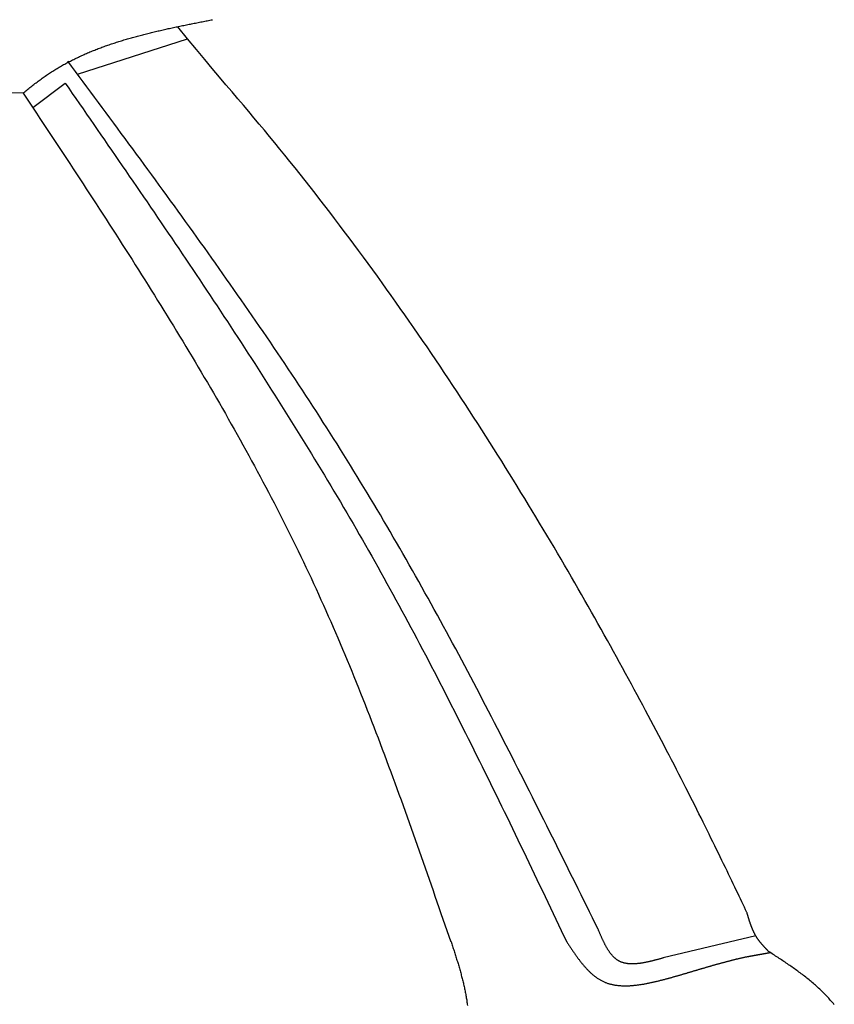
# Model space of a CAD drawing. Extents: x 562 to 7231, y 5667 to 12426.
# Tile 58 of 76: x 5452 to 5862, y 9388 to 9884. Entities that reach past the tile are written whole.
import ezdxf

# ---------------------------------------------------------------- set-up
doc = ezdxf.new("R2010")
doc.units = 0
doc.layers.add('CAR', color=10, linetype='CONTINUOUS')

msp = doc.modelspace()

# ---------------------------------------------------------------- linework, layer by layer
at = {"layer": 'CAR'}
for p, q in [((5480.91, 9856.7), (5536.302, 9874.483)), ((5458.356, 9839.957), (5474.684, 9852.214)), ((5822.443, 9422.864), (5775.839, 9411.795))]:
    msp.add_line(p, q, dxfattribs=at)
for points in [[(5453.43, 9847.06, 0), (5453.93, 9847.47, 0), (5454.44, 9847.88, 0), (5454.94, 9848.29, 0), (5455.44, 9848.7, 0), (5455.95, 9849.11, 0), (5456.45, 9849.52, 0), (5456.96, 9849.93, 0), (5457.46, 9850.33, 0), (5457.97, 9850.74, 0), (5458.48, 9851.14, 0), (5458.99, 9851.54, 0), (5459.5, 9851.94, 0), (5460.01, 9852.33, 0), (5460.52, 9852.73, 0), (5461.04, 9853.12, 0), (5461.55, 9853.51, 0), (5462.07, 9853.89, 0), (5462.59, 9854.27, 0), (5463.11, 9854.65, 0), (5463.64, 9855.02, 0), (5464.16, 9855.39, 0), (5464.69, 9855.76, 0), (5465.22, 9856.13, 0), (5465.75, 9856.49, 0), (5466.28, 9856.84, 0), (5466.82, 9857.2, 0), (5467.35, 9857.55, 0), (5467.89, 9857.89, 0), (5468.43, 9858.24, 0), (5468.97, 9858.58, 0), (5469.52, 9858.91, 0), (5470.06, 9859.25, 0), (5470.61, 9859.58, 0), (5471.16, 9859.91, 0), (5471.71, 9860.23, 0), (5472.26, 9860.55, 0), (5472.82, 9860.87, 0), (5473.37, 9861.18, 0), (5473.93, 9861.49, 0), (5474.49, 9861.8, 0), (5475.05, 9862.11, 0), (5475.61, 9862.41, 0), (5476.18, 9862.71, 0), (5476.74, 9863.01, 0), (5477.31, 9863.3, 0), (5477.88, 9863.59, 0), (5478.45, 9863.88, 0), (5479.02, 9864.17, 0), (5479.59, 9864.45, 0), (5480.17, 9864.73, 0), (5480.74, 9865.01, 0), (5481.32, 9865.28, 0), (5481.9, 9865.55, 0), (5482.48, 9865.82, 0), (5483.06, 9866.09, 0), (5483.65, 9866.35, 0), (5484.23, 9866.61, 0), (5484.82, 9866.87, 0), (5485.41, 9867.12, 0), (5486, 9867.38, 0), (5486.59, 9867.63, 0), (5487.18, 9867.88, 0), (5487.77, 9868.12, 0), (5488.37, 9868.37, 0), (5488.97, 9868.61, 0), (5489.56, 9868.84, 0), (5490.16, 9869.08, 0), (5490.76, 9869.31, 0), (5491.36, 9869.55, 0), (5491.96, 9869.78, 0), (5492.57, 9870, 0), (5493.17, 9870.23, 0), (5493.78, 9870.45, 0), (5494.39, 9870.67, 0), (5495, 9870.89, 0), (5495.6, 9871.1, 0), (5496.22, 9871.32, 0), (5496.83, 9871.53, 0), (5497.44, 9871.74, 0), (5498.05, 9871.95, 0), (5498.67, 9872.15, 0), (5499.29, 9872.36, 0), (5499.9, 9872.56, 0), (5500.52, 9872.76, 0), (5501.14, 9872.96, 0), (5501.76, 9873.15, 0), (5502.38, 9873.35, 0), (5503.01, 9873.54, 0), (5503.63, 9873.73, 0), (5504.25, 9873.92, 0), (5504.88, 9874.11, 0), (5505.51, 9874.29, 0), (5506.13, 9874.48, 0), (5506.76, 9874.66, 0), (5507.39, 9874.84, 0), (5508.02, 9875.02, 0), (5508.65, 9875.2, 0), (5509.28, 9875.37, 0), (5509.91, 9875.55, 0), (5510.55, 9875.72, 0), (5511.18, 9875.89, 0), (5511.82, 9876.06, 0), (5512.45, 9876.23, 0), (5513.09, 9876.39, 0), (5513.73, 9876.56, 0), (5514.36, 9876.72, 0), (5515, 9876.89, 0), (5515.64, 9877.05, 0), (5516.28, 9877.21, 0), (5516.92, 9877.37, 0), (5517.57, 9877.53, 0), (5518.21, 9877.68, 0), (5518.85, 9877.84, 0), (5519.49, 9877.99, 0), (5520.14, 9878.14, 0), (5520.78, 9878.3, 0), (5521.43, 9878.45, 0), (5522.07, 9878.6, 0), (5522.72, 9878.74, 0), (5523.37, 9878.89, 0), (5524.01, 9879.04, 0), (5524.66, 9879.18, 0), (5525.31, 9879.33, 0), (5525.96, 9879.47, 0), (5526.61, 9879.62, 0), (5527.26, 9879.76, 0), (5527.91, 9879.9, 0), (5528.56, 9880.04, 0), (5529.21, 9880.18, 0), (5529.86, 9880.32, 0), (5530.52, 9880.46, 0), (5531.17, 9880.59, 0), (5531.82, 9880.73, 0), (5532.48, 9880.87, 0), (5533.13, 9881, 0), (5533.78, 9881.14, 0), (5534.44, 9881.27, 0), (5535.09, 9881.4, 0), (5535.75, 9881.54, 0), (5536.4, 9881.67, 0), (5537.06, 9881.8, 0), (5537.71, 9881.93, 0), (5538.37, 9882.07, 0), (5539.03, 9882.2, 0), (5539.68, 9882.33, 0), (5540.34, 9882.46, 0), (5540.99, 9882.59, 0), (5541.65, 9882.72, 0), (5542.31, 9882.85, 0), (5542.97, 9882.97, 0), (5543.62, 9883.1, 0), (5544.28, 9883.23, 0), (5544.94, 9883.36, 0), (5545.6, 9883.49, 0), (5546.25, 9883.62, 0), (5546.91, 9883.74, 0), (5547.57, 9883.87, 0), (5548.23, 9884, 0), (5548.88, 9884.13, 0)], [(5817.9, 9434.74, 0), (5817.29, 9436.03, 0), (5816.67, 9437.35, 0), (5816.02, 9438.71, 0), (5815.36, 9440.09, 0), (5814.69, 9441.51, 0), (5814, 9442.96, 0), (5813.29, 9444.44, 0), (5812.57, 9445.95, 0), (5811.83, 9447.5, 0), (5811.07, 9449.07, 0), (5810.3, 9450.67, 0), (5809.52, 9452.31, 0), (5808.71, 9453.97, 0), (5807.9, 9455.66, 0), (5807.06, 9457.39, 0), (5806.21, 9459.14, 0), (5805.35, 9460.92, 0), (5804.47, 9462.72, 0), (5803.57, 9464.56, 0), (5802.66, 9466.42, 0), (5801.73, 9468.31, 0), (5800.79, 9470.23, 0), (5799.83, 9472.18, 0), (5798.86, 9474.15, 0), (5797.87, 9476.15, 0), (5796.87, 9478.17, 0), (5795.85, 9480.22, 0), (5794.81, 9482.3, 0), (5793.76, 9484.4, 0), (5792.7, 9486.52, 0), (5791.62, 9488.67, 0), (5790.52, 9490.85, 0), (5789.41, 9493.05, 0), (5788.29, 9495.27, 0), (5787.15, 9497.52, 0), (5785.99, 9499.79, 0), (5784.82, 9502.08, 0), (5783.64, 9504.4, 0), (5782.44, 9506.73, 0), (5781.22, 9509.1, 0), (5779.99, 9511.48, 0), (5778.75, 9513.88, 0), (5777.49, 9516.31, 0), (5776.21, 9518.75, 0), (5774.92, 9521.22, 0), (5773.62, 9523.71, 0), (5772.3, 9526.22, 0), (5770.97, 9528.74, 0), (5769.62, 9531.29, 0), (5768.26, 9533.86, 0), (5766.89, 9536.45, 0), (5765.49, 9539.05, 0), (5764.09, 9541.67, 0), (5762.67, 9544.32, 0), (5761.24, 9546.98, 0), (5759.79, 9549.65, 0), (5758.33, 9552.35, 0), (5756.85, 9555.06, 0), (5755.36, 9557.79, 0), (5753.85, 9560.54, 0), (5752.33, 9563.3, 0), (5750.8, 9566.08, 0), (5749.25, 9568.87, 0), (5747.69, 9571.68, 0), (5746.11, 9574.51, 0), (5744.52, 9577.35, 0), (5742.92, 9580.2, 0), (5741.3, 9583.07, 0), (5739.67, 9585.95, 0), (5738.03, 9588.85, 0), (5736.37, 9591.76, 0), (5734.69, 9594.69, 0), (5733.01, 9597.62, 0), (5731.31, 9600.57, 0), (5729.59, 9603.54, 0), (5727.87, 9606.51, 0), (5726.12, 9609.5, 0), (5724.37, 9612.5, 0), (5722.6, 9615.51, 0), (5720.82, 9618.53, 0), (5719.02, 9621.56, 0), (5717.21, 9624.6, 0), (5715.39, 9627.65, 0), (5713.56, 9630.71, 0), (5711.71, 9633.79, 0), (5709.85, 9636.87, 0), (5707.97, 9639.96, 0), (5706.08, 9643.06, 0), (5704.18, 9646.16, 0), (5702.26, 9649.28, 0), (5700.33, 9652.4, 0), (5698.39, 9655.54, 0), (5696.44, 9658.68, 0), (5694.47, 9661.82, 0), (5692.49, 9664.98, 0), (5690.5, 9668.14, 0), (5688.49, 9671.3, 0), (5686.47, 9674.47, 0), (5684.44, 9677.65, 0), (5682.39, 9680.84, 0), (5680.33, 9684.03, 0), (5678.26, 9687.22, 0), (5676.18, 9690.42, 0), (5674.08, 9693.62, 0), (5671.97, 9696.83, 0), (5669.85, 9700.04, 0), (5667.72, 9703.26, 0), (5665.57, 9706.47, 0), (5663.41, 9709.7, 0), (5661.24, 9712.92, 0), (5659.05, 9716.15, 0), (5656.86, 9719.37, 0), (5654.65, 9722.6, 0), (5652.42, 9725.84, 0), (5650.19, 9729.07, 0), (5647.94, 9732.3, 0), (5645.68, 9735.54, 0), (5643.41, 9738.78, 0), (5641.13, 9742.01, 0), (5638.83, 9745.25, 0), (5636.53, 9748.48, 0), (5634.21, 9751.72, 0), (5631.88, 9754.95, 0), (5629.53, 9758.19, 0), (5627.18, 9761.42, 0), (5624.81, 9764.65, 0), (5622.43, 9767.88, 0), (5620.04, 9771.1, 0), (5617.63, 9774.33, 0), (5615.22, 9777.55, 0), (5612.79, 9780.76, 0), (5610.35, 9783.98, 0), (5607.9, 9787.19, 0), (5605.44, 9790.39, 0), (5602.96, 9793.6, 0), (5600.48, 9796.79, 0), (5597.98, 9799.99, 0), (5595.47, 9803.18, 0), (5592.95, 9806.36, 0), (5590.42, 9809.54, 0), (5587.87, 9812.71, 0), (5585.32, 9815.87, 0), (5582.75, 9819.03, 0), (5580.17, 9822.18, 0), (5577.59, 9825.33, 0), (5574.99, 9828.47, 0), (5572.37, 9831.6, 0), (5569.75, 9834.72, 0), (5567.11, 9837.85, 0), (5564.41, 9841.02, 0), (5561.62, 9844.3, 0), (5558.7, 9847.74, 0), (5555.6, 9851.38, 0), (5552.31, 9855.28, 0), (5548.76, 9859.5, 0), (5544.93, 9864.07, 0), (5540.79, 9869.06, 0), (5536.28, 9874.51, 0), (5531.37, 9880.49, 0)], [(5743.01, 9426.23, 0), (5741.58, 9429.13, 0), (5740.14, 9432.03, 0), (5738.71, 9434.93, 0), (5737.28, 9437.83, 0), (5735.84, 9440.73, 0), (5734.41, 9443.63, 0), (5732.98, 9446.53, 0), (5731.54, 9449.42, 0), (5730.11, 9452.32, 0), (5728.67, 9455.22, 0), (5727.23, 9458.12, 0), (5725.8, 9461.01, 0), (5724.36, 9463.91, 0), (5722.92, 9466.8, 0), (5721.48, 9469.7, 0), (5720.03, 9472.59, 0), (5718.59, 9475.48, 0), (5717.15, 9478.38, 0), (5715.7, 9481.27, 0), (5714.25, 9484.16, 0), (5712.81, 9487.05, 0), (5711.35, 9489.94, 0), (5709.9, 9492.82, 0), (5708.45, 9495.71, 0), (5706.99, 9498.6, 0), (5705.53, 9501.48, 0), (5704.07, 9504.36, 0), (5702.61, 9507.24, 0), (5701.15, 9510.12, 0), (5699.68, 9513, 0), (5698.21, 9515.88, 0), (5696.74, 9518.76, 0), (5695.27, 9521.63, 0), (5693.79, 9524.5, 0), (5692.31, 9527.37, 0), (5690.83, 9530.24, 0), (5689.35, 9533.11, 0), (5687.86, 9535.98, 0), (5686.37, 9538.84, 0), (5684.88, 9541.7, 0), (5683.38, 9544.56, 0), (5681.88, 9547.42, 0), (5680.38, 9550.28, 0), (5678.87, 9553.13, 0), (5677.36, 9555.99, 0), (5675.85, 9558.84, 0), (5674.33, 9561.68, 0), (5672.81, 9564.53, 0), (5671.29, 9567.37, 0), (5669.76, 9570.22, 0), (5668.23, 9573.05, 0), (5666.69, 9575.89, 0), (5665.15, 9578.72, 0), (5663.61, 9581.56, 0), (5662.06, 9584.38, 0), (5660.51, 9587.21, 0), (5658.95, 9590.03, 0), (5657.39, 9592.86, 0), (5655.82, 9595.67, 0), (5654.25, 9598.49, 0), (5652.68, 9601.3, 0), (5651.1, 9604.11, 0), (5649.51, 9606.92, 0), (5647.93, 9609.72, 0), (5646.33, 9612.52, 0), (5644.73, 9615.32, 0), (5643.13, 9618.11, 0), (5641.52, 9620.9, 0), (5639.9, 9623.69, 0), (5638.28, 9626.48, 0), (5636.65, 9629.26, 0), (5635.02, 9632.04, 0), (5633.39, 9634.81, 0), (5631.74, 9637.58, 0), (5630.09, 9640.35, 0), (5628.44, 9643.11, 0), (5626.78, 9645.87, 0), (5625.11, 9648.63, 0), (5623.44, 9651.38, 0), (5621.76, 9654.13, 0), (5620.08, 9656.88, 0), (5618.39, 9659.62, 0), (5616.69, 9662.36, 0), (5614.99, 9665.09, 0), (5613.28, 9667.82, 0), (5611.56, 9670.55, 0), (5609.84, 9673.27, 0), (5608.12, 9675.99, 0), (5606.39, 9678.71, 0), (5604.65, 9681.42, 0), (5602.91, 9684.13, 0), (5601.16, 9686.84, 0), (5599.41, 9689.54, 0), (5597.65, 9692.24, 0), (5595.88, 9694.94, 0), (5594.12, 9697.64, 0), (5592.34, 9700.33, 0), (5590.57, 9703.01, 0), (5588.78, 9705.7, 0), (5586.99, 9708.38, 0), (5585.2, 9711.06, 0), (5583.41, 9713.74, 0), (5581.6, 9716.41, 0), (5579.8, 9719.08, 0), (5577.99, 9721.75, 0), (5576.18, 9724.42, 0), (5574.36, 9727.08, 0), (5572.53, 9729.75, 0), (5570.71, 9732.4, 0), (5568.88, 9735.06, 0), (5567.04, 9737.71, 0), (5565.21, 9740.37, 0), (5563.36, 9743.02, 0), (5561.52, 9745.66, 0), (5559.67, 9748.31, 0), (5557.82, 9750.95, 0), (5555.96, 9753.59, 0), (5554.1, 9756.23, 0), (5552.24, 9758.87, 0), (5550.38, 9761.5, 0), (5548.51, 9764.14, 0), (5546.64, 9766.77, 0), (5544.76, 9769.4, 0), (5542.89, 9772.03, 0), (5541.01, 9774.65, 0), (5539.12, 9777.28, 0), (5537.24, 9779.9, 0), (5535.35, 9782.52, 0), (5533.46, 9785.14, 0), (5531.57, 9787.76, 0), (5529.68, 9790.38, 0), (5527.78, 9792.99, 0), (5525.88, 9795.61, 0), (5523.98, 9798.22, 0), (5522.08, 9800.83, 0), (5520.17, 9803.44, 0), (5518.27, 9806.05, 0), (5516.36, 9808.66, 0), (5514.45, 9811.27, 0), (5512.54, 9813.88, 0), (5510.62, 9816.48, 0), (5508.71, 9819.09, 0), (5506.79, 9821.69, 0), (5504.88, 9824.3, 0), (5502.96, 9826.9, 0), (5501.04, 9829.5, 0), (5499.12, 9832.1, 0), (5497.2, 9834.7, 0), (5495.28, 9837.3, 0), (5493.35, 9839.9, 0), (5491.43, 9842.5, 0), (5489.5, 9845.1, 0), (5487.58, 9847.7, 0), (5485.66, 9850.3, 0), (5483.73, 9852.9, 0), (5481.8, 9855.49, 0), (5479.88, 9858.09, 0), (5477.95, 9860.69, 0), (5476.03, 9863.29, 0)], [(5474.68, 9852.21, 0), (5476.48, 9849.62, 0), (5478.28, 9847.02, 0), (5480.08, 9844.42, 0), (5481.87, 9841.82, 0), (5483.67, 9839.22, 0), (5485.46, 9836.62, 0), (5487.26, 9834.02, 0), (5489.06, 9831.42, 0), (5490.85, 9828.82, 0), (5492.65, 9826.22, 0), (5494.44, 9823.62, 0), (5496.23, 9821.02, 0), (5498.02, 9818.42, 0), (5499.82, 9815.82, 0), (5501.61, 9813.22, 0), (5503.4, 9810.62, 0), (5505.19, 9808.01, 0), (5506.97, 9805.41, 0), (5508.76, 9802.81, 0), (5510.55, 9800.2, 0), (5512.33, 9797.6, 0), (5514.11, 9794.99, 0), (5515.89, 9792.38, 0), (5517.67, 9789.77, 0), (5519.45, 9787.16, 0), (5521.23, 9784.55, 0), (5523.01, 9781.94, 0), (5524.78, 9779.33, 0), (5526.55, 9776.72, 0), (5528.32, 9774.11, 0), (5530.09, 9771.49, 0), (5531.86, 9768.88, 0), (5533.62, 9766.26, 0), (5535.39, 9763.64, 0), (5537.15, 9761.02, 0), (5538.91, 9758.4, 0), (5540.66, 9755.78, 0), (5542.42, 9753.16, 0), (5544.17, 9750.53, 0), (5545.92, 9747.91, 0), (5547.66, 9745.28, 0), (5549.41, 9742.65, 0), (5551.15, 9740.02, 0), (5552.89, 9737.39, 0), (5554.63, 9734.76, 0), (5556.36, 9732.12, 0), (5558.09, 9729.49, 0), (5559.82, 9726.85, 0), (5561.55, 9724.21, 0), (5563.27, 9721.57, 0), (5564.99, 9718.92, 0), (5566.7, 9716.28, 0), (5568.42, 9713.63, 0), (5570.13, 9710.98, 0), (5571.83, 9708.33, 0), (5573.54, 9705.68, 0), (5575.24, 9703.03, 0), (5576.93, 9700.37, 0), (5578.62, 9697.71, 0), (5580.31, 9695.05, 0), (5582, 9692.39, 0), (5583.68, 9689.73, 0), (5585.36, 9687.06, 0), (5587.03, 9684.39, 0), (5588.7, 9681.72, 0), (5590.37, 9679.04, 0), (5592.03, 9676.37, 0), (5593.69, 9673.69, 0), (5595.34, 9671.01, 0), (5596.99, 9668.33, 0), (5598.64, 9665.64, 0), (5600.28, 9662.95, 0), (5601.92, 9660.26, 0), (5603.55, 9657.57, 0), (5605.18, 9654.87, 0), (5606.8, 9652.18, 0), (5608.42, 9649.48, 0), (5610.03, 9646.77, 0), (5611.64, 9644.07, 0), (5613.24, 9641.36, 0), (5614.84, 9638.64, 0), (5616.44, 9635.93, 0), (5618.03, 9633.21, 0), (5619.61, 9630.49, 0), (5621.19, 9627.77, 0), (5622.76, 9625.04, 0), (5624.33, 9622.31, 0), (5625.9, 9619.58, 0), (5627.46, 9616.84, 0), (5629.01, 9614.1, 0), (5630.55, 9611.36, 0), (5632.1, 9608.62, 0), (5633.63, 9605.87, 0), (5635.16, 9603.12, 0), (5636.69, 9600.36, 0), (5638.21, 9597.61, 0), (5639.73, 9594.85, 0), (5641.24, 9592.08, 0), (5642.74, 9589.32, 0), (5644.24, 9586.55, 0), (5645.74, 9583.78, 0), (5647.23, 9581.01, 0), (5648.72, 9578.23, 0), (5650.2, 9575.45, 0), (5651.68, 9572.67, 0), (5653.15, 9569.88, 0), (5654.62, 9567.1, 0), (5656.09, 9564.31, 0), (5657.55, 9561.52, 0), (5659.01, 9558.72, 0), (5660.46, 9555.93, 0), (5661.91, 9553.13, 0), (5663.36, 9550.33, 0), (5664.8, 9547.53, 0), (5666.24, 9544.72, 0), (5667.67, 9541.92, 0), (5669.1, 9539.11, 0), (5670.53, 9536.3, 0), (5671.96, 9533.49, 0), (5673.38, 9530.67, 0), (5674.8, 9527.86, 0), (5676.21, 9525.04, 0), (5677.63, 9522.22, 0), (5679.03, 9519.4, 0), (5680.44, 9516.58, 0), (5681.85, 9513.75, 0), (5683.25, 9510.93, 0), (5684.65, 9508.1, 0), (5686.04, 9505.27, 0), (5687.44, 9502.44, 0), (5688.83, 9499.61, 0), (5690.22, 9496.78, 0), (5691.61, 9493.94, 0), (5692.99, 9491.11, 0), (5694.37, 9488.27, 0), (5695.76, 9485.44, 0), (5697.14, 9482.6, 0), (5698.51, 9479.76, 0), (5699.89, 9476.92, 0), (5701.26, 9474.08, 0), (5702.64, 9471.24, 0), (5704.01, 9468.39, 0), (5705.38, 9465.55, 0), (5706.75, 9462.71, 0), (5708.12, 9459.86, 0), (5709.48, 9457.01, 0), (5710.85, 9454.17, 0), (5712.21, 9451.32, 0), (5713.58, 9448.47, 0), (5714.94, 9445.63, 0), (5716.3, 9442.78, 0), (5717.66, 9439.93, 0), (5719.02, 9437.08, 0), (5720.38, 9434.23, 0), (5721.74, 9431.38, 0), (5723.1, 9428.53, 0), (5724.46, 9425.68, 0), (5725.82, 9422.83, 0), (5727.18, 9419.98, 0)], [(5453.62, 9847.2, 0), (5446.95, 9847.31, 0)], [(5453.61, 9847.13, 0), (5455.29, 9844.6, 0), (5456.96, 9842.07, 0), (5458.64, 9839.53, 0), (5460.31, 9837, 0), (5461.98, 9834.47, 0), (5463.66, 9831.94, 0), (5465.33, 9829.41, 0), (5467, 9826.87, 0), (5468.67, 9824.34, 0), (5470.34, 9821.81, 0), (5472.01, 9819.27, 0), (5473.68, 9816.74, 0), (5475.35, 9814.2, 0), (5477.02, 9811.67, 0), (5478.68, 9809.13, 0), (5480.35, 9806.59, 0), (5482.01, 9804.06, 0), (5483.67, 9801.52, 0), (5485.33, 9798.98, 0), (5486.99, 9796.44, 0), (5488.64, 9793.9, 0), (5490.3, 9791.36, 0), (5491.95, 9788.81, 0), (5493.6, 9786.27, 0), (5495.25, 9783.73, 0), (5496.89, 9781.18, 0), (5498.53, 9778.63, 0), (5500.17, 9776.09, 0), (5501.81, 9773.54, 0), (5503.45, 9770.99, 0), (5505.08, 9768.43, 0), (5506.71, 9765.88, 0), (5508.34, 9763.33, 0), (5509.96, 9760.77, 0), (5511.58, 9758.21, 0), (5513.2, 9755.65, 0), (5514.81, 9753.09, 0), (5516.42, 9750.53, 0), (5518.03, 9747.97, 0), (5519.63, 9745.4, 0), (5521.23, 9742.83, 0), (5522.83, 9740.26, 0), (5524.42, 9737.69, 0), (5526.01, 9735.12, 0), (5527.6, 9732.54, 0), (5529.18, 9729.97, 0), (5530.75, 9727.39, 0), (5532.33, 9724.81, 0), (5533.89, 9722.22, 0), (5535.46, 9719.64, 0), (5537.02, 9717.05, 0), (5538.57, 9714.46, 0), (5540.12, 9711.87, 0), (5541.67, 9709.27, 0), (5543.21, 9706.68, 0), (5544.74, 9704.08, 0), (5546.27, 9701.48, 0), (5547.79, 9698.87, 0), (5549.31, 9696.27, 0), (5550.83, 9693.66, 0), (5552.34, 9691.05, 0), (5553.84, 9688.43, 0), (5555.34, 9685.81, 0), (5556.83, 9683.19, 0), (5558.31, 9680.57, 0), (5559.79, 9677.95, 0), (5561.27, 9675.32, 0), (5562.73, 9672.69, 0), (5564.2, 9670.05, 0), (5565.65, 9667.41, 0), (5567.1, 9664.77, 0), (5568.54, 9662.13, 0), (5569.98, 9659.48, 0), (5571.41, 9656.83, 0), (5572.83, 9654.18, 0), (5574.25, 9651.52, 0), (5575.65, 9648.86, 0), (5577.06, 9646.2, 0), (5578.45, 9643.53, 0), (5579.84, 9640.86, 0), (5581.22, 9638.19, 0), (5582.59, 9635.51, 0), (5583.96, 9632.83, 0), (5585.31, 9630.14, 0), (5586.66, 9627.46, 0), (5588.01, 9624.76, 0), (5589.34, 9622.07, 0), (5590.67, 9619.37, 0), (5591.99, 9616.67, 0), (5593.3, 9613.96, 0), (5594.6, 9611.25, 0), (5595.89, 9608.53, 0), (5597.18, 9605.81, 0), (5598.46, 9603.09, 0), (5599.73, 9600.36, 0), (5600.99, 9597.63, 0), (5602.24, 9594.89, 0), (5603.48, 9592.15, 0), (5604.72, 9589.41, 0), (5605.94, 9586.66, 0), (5607.16, 9583.91, 0), (5608.37, 9581.15, 0), (5609.58, 9578.4, 0), (5610.77, 9575.63, 0), (5611.96, 9572.87, 0), (5613.14, 9570.1, 0), (5614.31, 9567.32, 0), (5615.48, 9564.55, 0), (5616.64, 9561.77, 0), (5617.79, 9558.98, 0), (5618.94, 9556.19, 0), (5620.08, 9553.4, 0), (5621.21, 9550.61, 0), (5622.34, 9547.82, 0), (5623.46, 9545.02, 0), (5624.57, 9542.21, 0), (5625.68, 9539.41, 0), (5626.79, 9536.6, 0), (5627.88, 9533.79, 0), (5628.98, 9530.98, 0), (5630.06, 9528.16, 0), (5631.14, 9525.35, 0), (5632.22, 9522.53, 0), (5633.29, 9519.7, 0), (5634.36, 9516.88, 0), (5635.42, 9514.05, 0), (5636.48, 9511.22, 0), (5637.53, 9508.39, 0), (5638.58, 9505.56, 0), (5639.63, 9502.72, 0), (5640.67, 9499.88, 0), (5641.71, 9497.05, 0), (5642.74, 9494.2, 0), (5643.77, 9491.36, 0), (5644.8, 9488.52, 0), (5645.82, 9485.67, 0), (5646.84, 9482.82, 0), (5647.86, 9479.98, 0), (5648.88, 9477.13, 0), (5649.89, 9474.27, 0), (5650.9, 9471.42, 0), (5651.91, 9468.57, 0), (5652.91, 9465.71, 0), (5653.91, 9462.86, 0), (5654.91, 9460, 0), (5655.91, 9457.14, 0), (5656.91, 9454.28, 0), (5657.9, 9451.42, 0), (5658.9, 9448.56, 0), (5659.89, 9445.7, 0), (5660.88, 9442.84, 0), (5661.87, 9439.98, 0), (5662.86, 9437.12, 0), (5663.85, 9434.25, 0), (5664.84, 9431.39, 0), (5665.82, 9428.53, 0), (5666.81, 9425.66, 0), (5667.8, 9422.8, 0), (5668.78, 9419.93, 0)], [(5828.81, 9415.07, 0), (5828.71, 9415.18, 0), (5828.61, 9415.28, 0), (5828.51, 9415.39, 0), (5828.41, 9415.49, 0), (5828.31, 9415.6, 0), (5828.21, 9415.7, 0), (5828.11, 9415.81, 0), (5828.01, 9415.91, 0), (5827.91, 9416.02, 0), (5827.81, 9416.12, 0), (5827.71, 9416.23, 0), (5827.61, 9416.34, 0), (5827.51, 9416.44, 0), (5827.41, 9416.55, 0), (5827.32, 9416.65, 0), (5827.22, 9416.76, 0), (5827.12, 9416.86, 0), (5827.02, 9416.97, 0), (5826.92, 9417.08, 0), (5826.82, 9417.18, 0), (5826.73, 9417.29, 0), (5826.63, 9417.39, 0), (5826.53, 9417.5, 0), (5826.44, 9417.61, 0), (5826.34, 9417.72, 0), (5826.24, 9417.82, 0), (5826.15, 9417.93, 0), (5826.05, 9418.04, 0), (5825.96, 9418.15, 0), (5825.86, 9418.25, 0), (5825.77, 9418.36, 0), (5825.67, 9418.47, 0), (5825.58, 9418.58, 0), (5825.48, 9418.69, 0), (5825.39, 9418.8, 0), (5825.3, 9418.91, 0), (5825.21, 9419.02, 0), (5825.11, 9419.12, 0), (5825.02, 9419.24, 0), (5824.93, 9419.35, 0), (5824.84, 9419.46, 0), (5824.75, 9419.57, 0), (5824.66, 9419.68, 0), (5824.57, 9419.79, 0), (5824.48, 9419.9, 0), (5824.4, 9420.01, 0), (5824.31, 9420.13, 0), (5824.22, 9420.24, 0), (5824.14, 9420.35, 0), (5824.05, 9420.47, 0), (5823.96, 9420.58, 0), (5823.88, 9420.69, 0), (5823.8, 9420.81, 0), (5823.71, 9420.92, 0), (5823.63, 9421.04, 0), (5823.55, 9421.15, 0), (5823.47, 9421.27, 0), (5823.39, 9421.39, 0), (5823.31, 9421.5, 0), (5823.23, 9421.62, 0), (5823.15, 9421.74, 0), (5823.07, 9421.86, 0), (5822.99, 9421.97, 0), (5822.92, 9422.09, 0), (5822.84, 9422.21, 0), (5822.76, 9422.33, 0), (5822.69, 9422.45, 0), (5822.62, 9422.57, 0), (5822.54, 9422.69, 0), (5822.47, 9422.82, 0), (5822.4, 9422.94, 0), (5822.33, 9423.06, 0), (5822.26, 9423.18, 0), (5822.19, 9423.31, 0), (5822.12, 9423.43, 0), (5822.05, 9423.55, 0), (5821.98, 9423.68, 0), (5821.92, 9423.8, 0), (5821.85, 9423.93, 0), (5821.79, 9424.05, 0), (5821.72, 9424.18, 0), (5821.66, 9424.31, 0), (5821.59, 9424.43, 0), (5821.53, 9424.56, 0), (5821.47, 9424.69, 0), (5821.4, 9424.81, 0), (5821.34, 9424.94, 0), (5821.28, 9425.07, 0), (5821.22, 9425.2, 0), (5821.16, 9425.33, 0), (5821.1, 9425.46, 0), (5821.04, 9425.59, 0), (5820.98, 9425.72, 0), (5820.93, 9425.85, 0), (5820.87, 9425.98, 0), (5820.81, 9426.11, 0), (5820.76, 9426.24, 0), (5820.7, 9426.37, 0), (5820.65, 9426.5, 0), (5820.59, 9426.63, 0), (5820.54, 9426.77, 0), (5820.48, 9426.9, 0), (5820.43, 9427.03, 0), (5820.38, 9427.16, 0), (5820.32, 9427.3, 0), (5820.27, 9427.43, 0), (5820.22, 9427.56, 0), (5820.17, 9427.7, 0), (5820.12, 9427.83, 0), (5820.07, 9427.97, 0), (5820.02, 9428.1, 0), (5819.97, 9428.24, 0), (5819.92, 9428.37, 0), (5819.87, 9428.51, 0), (5819.82, 9428.64, 0), (5819.77, 9428.78, 0), (5819.72, 9428.91, 0), (5819.67, 9429.05, 0), (5819.63, 9429.19, 0), (5819.58, 9429.32, 0), (5819.53, 9429.46, 0), (5819.49, 9429.6, 0), (5819.44, 9429.73, 0), (5819.39, 9429.87, 0), (5819.35, 9430.01, 0), (5819.3, 9430.15, 0), (5819.26, 9430.28, 0), (5819.21, 9430.42, 0), (5819.17, 9430.56, 0), (5819.12, 9430.7, 0), (5819.08, 9430.84, 0), (5819.04, 9430.97, 0), (5818.99, 9431.11, 0), (5818.95, 9431.25, 0), (5818.91, 9431.39, 0), (5818.86, 9431.53, 0), (5818.82, 9431.67, 0), (5818.78, 9431.81, 0), (5818.73, 9431.95, 0), (5818.69, 9432.09, 0), (5818.65, 9432.23, 0), (5818.61, 9432.36, 0), (5818.56, 9432.5, 0), (5818.52, 9432.64, 0), (5818.48, 9432.78, 0), (5818.44, 9432.92, 0), (5818.4, 9433.06, 0), (5818.36, 9433.2, 0), (5818.31, 9433.34, 0), (5818.27, 9433.48, 0), (5818.23, 9433.62, 0), (5818.19, 9433.76, 0), (5818.15, 9433.9, 0), (5818.11, 9434.04, 0), (5818.07, 9434.18, 0), (5818.03, 9434.32, 0), (5817.99, 9434.46, 0), (5817.94, 9434.6, 0), (5817.9, 9434.74, 0)], [(5775.84, 9411.79, 0), (5775.55, 9411.71, 0), (5775.25, 9411.63, 0), (5774.96, 9411.55, 0), (5774.67, 9411.47, 0), (5774.38, 9411.39, 0), (5774.08, 9411.31, 0), (5773.79, 9411.23, 0), (5773.5, 9411.15, 0), (5773.21, 9411.08, 0), (5772.92, 9411, 0), (5772.63, 9410.92, 0), (5772.34, 9410.84, 0), (5772.04, 9410.77, 0), (5771.75, 9410.69, 0), (5771.46, 9410.62, 0), (5771.17, 9410.54, 0), (5770.89, 9410.47, 0), (5770.6, 9410.39, 0), (5770.31, 9410.32, 0), (5770.02, 9410.25, 0), (5769.73, 9410.18, 0), (5769.45, 9410.11, 0), (5769.16, 9410.05, 0), (5768.88, 9409.98, 0), (5768.59, 9409.91, 0), (5768.31, 9409.85, 0), (5768.02, 9409.79, 0), (5767.74, 9409.73, 0), (5767.46, 9409.67, 0), (5767.18, 9409.61, 0), (5766.9, 9409.55, 0), (5766.62, 9409.5, 0), (5766.34, 9409.44, 0), (5766.06, 9409.39, 0), (5765.78, 9409.34, 0), (5765.51, 9409.29, 0), (5765.23, 9409.25, 0), (5764.96, 9409.2, 0), (5764.68, 9409.16, 0), (5764.41, 9409.12, 0), (5764.14, 9409.08, 0), (5763.87, 9409.04, 0), (5763.6, 9409.01, 0), (5763.33, 9408.98, 0), (5763.06, 9408.95, 0), (5762.8, 9408.92, 0), (5762.53, 9408.9, 0), (5762.27, 9408.87, 0), (5762.01, 9408.85, 0), (5761.75, 9408.84, 0), (5761.49, 9408.82, 0), (5761.23, 9408.81, 0), (5760.97, 9408.8, 0), (5760.72, 9408.79, 0), (5760.46, 9408.79, 0), (5760.21, 9408.79, 0), (5759.96, 9408.79, 0), (5759.71, 9408.79, 0), (5759.46, 9408.8, 0), (5759.21, 9408.81, 0), (5758.97, 9408.82, 0), (5758.72, 9408.84, 0), (5758.48, 9408.86, 0), (5758.24, 9408.88, 0), (5758, 9408.91, 0), (5757.76, 9408.94, 0), (5757.53, 9408.97, 0), (5757.29, 9409.01, 0), (5757.06, 9409.05, 0), (5756.83, 9409.09, 0), (5756.6, 9409.14, 0), (5756.38, 9409.19, 0), (5756.15, 9409.24, 0), (5755.93, 9409.3, 0), (5755.71, 9409.36, 0), (5755.49, 9409.43, 0), (5755.27, 9409.5, 0), (5755.06, 9409.57, 0), (5754.84, 9409.65, 0), (5754.63, 9409.73, 0), (5754.42, 9409.82, 0), (5754.22, 9409.91, 0), (5754.01, 9410, 0), (5753.81, 9410.1, 0), (5753.61, 9410.2, 0), (5753.41, 9410.31, 0), (5753.21, 9410.42, 0), (5753.02, 9410.54, 0), (5752.83, 9410.66, 0), (5752.64, 9410.78, 0), (5752.45, 9410.91, 0), (5752.27, 9411.04, 0), (5752.08, 9411.18, 0), (5751.9, 9411.32, 0), (5751.72, 9411.47, 0), (5751.55, 9411.62, 0), (5751.37, 9411.77, 0), (5751.2, 9411.93, 0), (5751.03, 9412.09, 0), (5750.86, 9412.25, 0), (5750.69, 9412.42, 0), (5750.52, 9412.59, 0), (5750.36, 9412.76, 0), (5750.2, 9412.94, 0), (5750.03, 9413.12, 0), (5749.88, 9413.31, 0), (5749.72, 9413.5, 0), (5749.56, 9413.69, 0), (5749.41, 9413.88, 0), (5749.25, 9414.08, 0), (5749.1, 9414.28, 0), (5748.95, 9414.48, 0), (5748.81, 9414.69, 0), (5748.66, 9414.9, 0), (5748.51, 9415.11, 0), (5748.37, 9415.32, 0), (5748.23, 9415.54, 0), (5748.08, 9415.76, 0), (5747.94, 9415.98, 0), (5747.8, 9416.21, 0), (5747.67, 9416.44, 0), (5747.53, 9416.67, 0), (5747.39, 9416.9, 0), (5747.26, 9417.13, 0), (5747.13, 9417.37, 0), (5746.99, 9417.61, 0), (5746.86, 9417.85, 0), (5746.73, 9418.09, 0), (5746.6, 9418.33, 0), (5746.47, 9418.58, 0), (5746.35, 9418.83, 0), (5746.22, 9419.07, 0), (5746.09, 9419.33, 0), (5745.97, 9419.58, 0), (5745.84, 9419.83, 0), (5745.72, 9420.09, 0), (5745.6, 9420.34, 0), (5745.47, 9420.6, 0), (5745.35, 9420.86, 0), (5745.23, 9421.12, 0), (5745.11, 9421.39, 0), (5744.99, 9421.65, 0), (5744.87, 9421.91, 0), (5744.75, 9422.18, 0), (5744.63, 9422.44, 0), (5744.52, 9422.71, 0), (5744.4, 9422.98, 0), (5744.28, 9423.25, 0), (5744.16, 9423.52, 0), (5744.05, 9423.79, 0), (5743.93, 9424.06, 0), (5743.82, 9424.33, 0), (5743.7, 9424.6, 0), (5743.58, 9424.87, 0), (5743.47, 9425.14, 0), (5743.35, 9425.41, 0), (5743.24, 9425.69, 0), (5743.12, 9425.96, 0), (5743.01, 9426.23, 0)], [(5668.97, 9420.07, 0), (5669.16, 9419.49, 0), (5669.35, 9418.9, 0), (5669.54, 9418.31, 0), (5669.73, 9417.72, 0), (5669.92, 9417.13, 0), (5670.11, 9416.54, 0), (5670.3, 9415.95, 0), (5670.48, 9415.37, 0), (5670.67, 9414.78, 0), (5670.86, 9414.19, 0), (5671.04, 9413.6, 0), (5671.23, 9413.02, 0), (5671.41, 9412.43, 0), (5671.59, 9411.84, 0), (5671.77, 9411.26, 0), (5671.95, 9410.67, 0), (5672.13, 9410.09, 0), (5672.31, 9409.5, 0), (5672.48, 9408.92, 0), (5672.66, 9408.34, 0), (5672.83, 9407.75, 0), (5673, 9407.17, 0), (5673.17, 9406.59, 0), (5673.34, 9406.01, 0), (5673.5, 9405.43, 0), (5673.67, 9404.85, 0), (5673.83, 9404.27, 0), (5673.99, 9403.69, 0), (5674.14, 9403.11, 0), (5674.3, 9402.54, 0), (5674.45, 9401.96, 0), (5674.6, 9401.39, 0), (5674.74, 9400.81, 0), (5674.89, 9400.24, 0), (5675.03, 9399.67, 0), (5675.16, 9399.1, 0), (5675.3, 9398.53, 0), (5675.43, 9397.96, 0), (5675.56, 9397.39, 0), (5675.69, 9396.83, 0), (5675.81, 9396.26, 0), (5675.93, 9395.7, 0), (5676.04, 9395.13, 0), (5676.15, 9394.57, 0), (5676.26, 9394.01, 0), (5676.37, 9393.45, 0), (5676.47, 9392.89, 0), (5676.56, 9392.34, 0), (5676.66, 9391.78, 0), (5676.74, 9391.23, 0), (5676.83, 9390.68, 0), (5676.91, 9390.12, 0), (5676.99, 9389.57, 0), (5677.06, 9389.03, 0), (5677.12, 9388.48, 0), (5677.19, 9387.94, 0)], [(5727.18, 9419.98, 0), (5727.41, 9419.64, 0), (5727.63, 9419.29, 0), (5727.86, 9418.95, 0), (5728.09, 9418.61, 0), (5728.31, 9418.26, 0), (5728.54, 9417.92, 0), (5728.77, 9417.58, 0), (5728.99, 9417.24, 0), (5729.22, 9416.89, 0), (5729.45, 9416.55, 0), (5729.68, 9416.21, 0), (5729.91, 9415.87, 0), (5730.13, 9415.54, 0), (5730.36, 9415.2, 0), (5730.59, 9414.86, 0), (5730.82, 9414.53, 0), (5731.05, 9414.19, 0), (5731.29, 9413.86, 0), (5731.52, 9413.53, 0), (5731.75, 9413.2, 0), (5731.98, 9412.87, 0), (5732.22, 9412.54, 0), (5732.45, 9412.22, 0), (5732.69, 9411.89, 0), (5732.93, 9411.57, 0), (5733.16, 9411.25, 0), (5733.4, 9410.94, 0), (5733.64, 9410.62, 0), (5733.88, 9410.31, 0), (5734.12, 9410, 0), (5734.37, 9409.69, 0), (5734.61, 9409.38, 0), (5734.86, 9409.08, 0), (5735.1, 9408.77, 0), (5735.35, 9408.47, 0), (5735.6, 9408.18, 0), (5735.85, 9407.88, 0), (5736.1, 9407.59, 0), (5736.35, 9407.3, 0), (5736.6, 9407.02, 0), (5736.86, 9406.74, 0), (5737.12, 9406.46, 0), (5737.37, 9406.18, 0), (5737.63, 9405.91, 0), (5737.9, 9405.64, 0), (5738.16, 9405.37, 0), (5738.42, 9405.11, 0), (5738.69, 9404.85, 0), (5738.96, 9404.6, 0), (5739.23, 9404.35, 0), (5739.5, 9404.1, 0), (5739.77, 9403.85, 0), (5740.05, 9403.61, 0), (5740.32, 9403.38, 0), (5740.6, 9403.15, 0), (5740.88, 9402.92, 0), (5741.16, 9402.7, 0), (5741.45, 9402.48, 0), (5741.74, 9402.26, 0), (5742.02, 9402.05, 0), (5742.32, 9401.85, 0), (5742.61, 9401.64, 0), (5742.9, 9401.45, 0), (5743.2, 9401.26, 0), (5743.5, 9401.07, 0), (5743.8, 9400.89, 0), (5744.11, 9400.71, 0), (5744.41, 9400.54, 0), (5744.72, 9400.37, 0), (5745.04, 9400.21, 0), (5745.35, 9400.06, 0), (5745.67, 9399.9, 0), (5745.99, 9399.76, 0), (5746.31, 9399.62, 0), (5746.63, 9399.49, 0), (5746.96, 9399.36, 0), (5747.29, 9399.23, 0), (5747.62, 9399.12, 0), (5747.96, 9399, 0), (5748.29, 9398.9, 0), (5748.63, 9398.8, 0), (5748.97, 9398.7, 0), (5749.32, 9398.61, 0), (5749.67, 9398.52, 0), (5750.01, 9398.44, 0), (5750.36, 9398.37, 0), (5750.72, 9398.3, 0), (5751.07, 9398.23, 0), (5751.43, 9398.17, 0), (5751.79, 9398.11, 0), (5752.15, 9398.06, 0), (5752.51, 9398.02, 0), (5752.88, 9397.97, 0), (5753.24, 9397.93, 0), (5753.61, 9397.9, 0), (5753.98, 9397.87, 0), (5754.35, 9397.85, 0), (5754.72, 9397.82, 0), (5755.1, 9397.81, 0), (5755.47, 9397.79, 0), (5755.85, 9397.78, 0), (5756.23, 9397.78, 0), (5756.61, 9397.78, 0), (5756.99, 9397.78, 0), (5757.37, 9397.78, 0), (5757.75, 9397.79, 0), (5758.13, 9397.81, 0), (5758.52, 9397.82, 0), (5758.9, 9397.84, 0), (5759.29, 9397.86, 0), (5759.68, 9397.89, 0), (5760.07, 9397.92, 0), (5760.45, 9397.95, 0), (5760.84, 9397.99, 0), (5761.23, 9398.02, 0), (5761.62, 9398.07, 0), (5762.01, 9398.11, 0), (5762.41, 9398.16, 0), (5762.8, 9398.2, 0), (5763.19, 9398.26, 0), (5763.58, 9398.31, 0), (5763.98, 9398.37, 0), (5764.37, 9398.43, 0), (5764.76, 9398.49, 0), (5765.16, 9398.55, 0), (5765.55, 9398.62, 0), (5765.94, 9398.68, 0), (5766.34, 9398.75, 0), (5766.73, 9398.82, 0), (5767.12, 9398.9, 0), (5767.51, 9398.97, 0), (5767.91, 9399.05, 0), (5768.3, 9399.13, 0), (5768.69, 9399.21, 0), (5769.08, 9399.29, 0), (5769.47, 9399.37, 0), (5769.86, 9399.46, 0), (5770.25, 9399.54, 0), (5770.64, 9399.63, 0), (5771.03, 9399.72, 0), (5771.42, 9399.81, 0), (5771.8, 9399.9, 0), (5772.19, 9399.99, 0), (5772.58, 9400.08, 0), (5772.96, 9400.17, 0), (5773.34, 9400.26, 0), (5773.72, 9400.36, 0), (5774.11, 9400.45, 0), (5774.48, 9400.55, 0), (5774.86, 9400.64, 0), (5775.24, 9400.74, 0), (5775.62, 9400.84, 0), (5775.99, 9400.93, 0), (5776.36, 9401.03, 0), (5776.74, 9401.12, 0), (5777.11, 9401.22, 0), (5777.47, 9401.32, 0), (5777.84, 9401.41, 0), (5778.21, 9401.51, 0)], [(5818.17, 9412.48, 0), (5818.26, 9412.5, 0), (5818.35, 9412.52, 0), (5818.44, 9412.53, 0), (5818.53, 9412.55, 0), (5818.62, 9412.57, 0), (5818.71, 9412.58, 0), (5818.8, 9412.6, 0), (5818.89, 9412.61, 0), (5818.98, 9412.63, 0), (5819.07, 9412.65, 0), (5819.16, 9412.66, 0), (5819.25, 9412.68, 0), (5819.34, 9412.7, 0), (5819.43, 9412.71, 0), (5819.52, 9412.73, 0), (5819.61, 9412.74, 0), (5819.7, 9412.76, 0), (5819.79, 9412.78, 0), (5819.88, 9412.79, 0), (5819.97, 9412.81, 0), (5820.06, 9412.82, 0), (5820.15, 9412.84, 0), (5820.24, 9412.86, 0), (5820.33, 9412.87, 0), (5820.42, 9412.89, 0), (5820.51, 9412.91, 0), (5820.6, 9412.92, 0), (5820.69, 9412.94, 0), (5820.78, 9412.95, 0), (5820.87, 9412.97, 0), (5820.96, 9412.99, 0), (5821.05, 9413, 0), (5821.14, 9413.02, 0), (5821.23, 9413.04, 0), (5821.32, 9413.05, 0), (5821.41, 9413.07, 0), (5821.5, 9413.08, 0), (5821.59, 9413.1, 0), (5821.68, 9413.12, 0), (5821.77, 9413.13, 0), (5821.86, 9413.15, 0), (5821.95, 9413.17, 0), (5822.05, 9413.18, 0), (5822.14, 9413.2, 0), (5822.23, 9413.21, 0), (5822.32, 9413.23, 0), (5822.41, 9413.25, 0), (5822.5, 9413.26, 0), (5822.59, 9413.28, 0), (5822.68, 9413.3, 0), (5822.77, 9413.31, 0), (5822.86, 9413.33, 0), (5822.95, 9413.34, 0), (5823.04, 9413.36, 0), (5823.13, 9413.38, 0), (5823.22, 9413.39, 0), (5823.31, 9413.41, 0), (5823.4, 9413.43, 0), (5823.49, 9413.44, 0), (5823.58, 9413.46, 0), (5823.67, 9413.47, 0), (5823.76, 9413.49, 0), (5823.85, 9413.51, 0), (5823.94, 9413.52, 0), (5824.03, 9413.54, 0), (5824.12, 9413.56, 0), (5824.21, 9413.57, 0), (5824.3, 9413.59, 0), (5824.39, 9413.6, 0), (5824.48, 9413.62, 0), (5824.57, 9413.64, 0), (5824.66, 9413.65, 0), (5824.75, 9413.67, 0), (5824.84, 9413.69, 0), (5824.93, 9413.7, 0), (5825.02, 9413.72, 0), (5825.11, 9413.73, 0), (5825.2, 9413.75, 0), (5825.29, 9413.77, 0), (5825.38, 9413.78, 0), (5825.47, 9413.8, 0), (5825.56, 9413.82, 0), (5825.65, 9413.83, 0), (5825.74, 9413.85, 0), (5825.83, 9413.86, 0), (5825.92, 9413.88, 0), (5826.01, 9413.9, 0), (5826.1, 9413.91, 0), (5826.2, 9413.93, 0), (5826.29, 9413.94, 0), (5826.38, 9413.96, 0), (5826.47, 9413.98, 0), (5826.56, 9413.99, 0), (5826.65, 9414.01, 0), (5826.74, 9414.03, 0), (5826.83, 9414.04, 0), (5826.92, 9414.06, 0), (5827.01, 9414.07, 0), (5827.1, 9414.09, 0), (5827.19, 9414.11, 0), (5827.28, 9414.12, 0), (5827.37, 9414.14, 0), (5827.46, 9414.16, 0), (5827.55, 9414.17, 0), (5827.64, 9414.19, 0), (5827.73, 9414.2, 0), (5827.82, 9414.22, 0), (5827.91, 9414.24, 0), (5828, 9414.25, 0), (5828.09, 9414.27, 0), (5828.18, 9414.29, 0), (5828.27, 9414.3, 0), (5828.36, 9414.32, 0), (5828.45, 9414.33, 0), (5828.54, 9414.35, 0), (5828.63, 9414.37, 0), (5828.72, 9414.38, 0), (5828.81, 9414.4, 0), (5828.9, 9414.42, 0), (5828.99, 9414.43, 0), (5829.08, 9414.45, 0), (5829.17, 9414.46, 0), (5829.26, 9414.48, 0), (5829.35, 9414.5, 0), (5829.44, 9414.51, 0), (5829.53, 9414.53, 0), (5829.62, 9414.55, 0)], [(5861.92, 9388.25, 0), (5861.45, 9388.81, 0), (5860.99, 9389.37, 0), (5860.52, 9389.92, 0), (5860.04, 9390.46, 0), (5859.56, 9391, 0), (5859.08, 9391.54, 0), (5858.59, 9392.07, 0), (5858.1, 9392.59, 0), (5857.6, 9393.11, 0), (5857.1, 9393.62, 0), (5856.6, 9394.13, 0), (5856.09, 9394.64, 0), (5855.58, 9395.14, 0), (5855.07, 9395.63, 0), (5854.55, 9396.12, 0), (5854.03, 9396.61, 0), (5853.5, 9397.09, 0), (5852.97, 9397.56, 0), (5852.44, 9398.04, 0), (5851.91, 9398.51, 0), (5851.37, 9398.97, 0), (5850.83, 9399.43, 0), (5850.28, 9399.89, 0), (5849.74, 9400.34, 0), (5849.19, 9400.79, 0), (5848.64, 9401.24, 0), (5848.08, 9401.68, 0), (5847.52, 9402.12, 0), (5846.96, 9402.56, 0), (5846.4, 9402.99, 0), (5845.84, 9403.42, 0), (5845.27, 9403.85, 0), (5844.7, 9404.28, 0), (5844.13, 9404.7, 0), (5843.56, 9405.12, 0), (5842.98, 9405.54, 0), (5842.41, 9405.95, 0), (5841.83, 9406.36, 0), (5841.25, 9406.78, 0), (5840.67, 9407.18, 0), (5840.08, 9407.59, 0), (5839.5, 9408, 0), (5838.91, 9408.4, 0), (5838.32, 9408.8, 0), (5837.74, 9409.2, 0), (5837.15, 9409.6, 0), (5836.55, 9409.99, 0), (5835.96, 9410.39, 0), (5835.37, 9410.78, 0), (5834.78, 9411.18, 0), (5834.18, 9411.57, 0), (5833.59, 9411.96, 0), (5832.99, 9412.35, 0), (5832.39, 9412.74, 0), (5831.8, 9413.13, 0), (5831.2, 9413.52, 0), (5830.6, 9413.91, 0), (5830.01, 9414.3, 0), (5829.41, 9414.69, 0), (5828.81, 9415.07, 0)], [(5778.21, 9401.51, 0), (5778.52, 9401.6, 0), (5778.84, 9401.68, 0), (5779.15, 9401.77, 0), (5779.46, 9401.86, 0), (5779.78, 9401.95, 0), (5780.09, 9402.03, 0), (5780.41, 9402.12, 0), (5780.72, 9402.21, 0), (5781.03, 9402.3, 0), (5781.35, 9402.39, 0), (5781.66, 9402.48, 0), (5781.98, 9402.57, 0), (5782.29, 9402.66, 0), (5782.6, 9402.75, 0), (5782.92, 9402.84, 0), (5783.23, 9402.93, 0), (5783.55, 9403.02, 0), (5783.86, 9403.11, 0), (5784.17, 9403.2, 0), (5784.49, 9403.29, 0), (5784.8, 9403.38, 0), (5785.11, 9403.48, 0), (5785.43, 9403.57, 0), (5785.74, 9403.66, 0), (5786.05, 9403.75, 0), (5786.37, 9403.84, 0), (5786.68, 9403.93, 0), (5786.99, 9404.03, 0), (5787.31, 9404.12, 0), (5787.62, 9404.21, 0), (5787.93, 9404.3, 0), (5788.25, 9404.4, 0), (5788.56, 9404.49, 0), (5788.87, 9404.58, 0), (5789.18, 9404.68, 0), (5789.5, 9404.77, 0), (5789.81, 9404.86, 0), (5790.12, 9404.95, 0), (5790.44, 9405.05, 0), (5790.75, 9405.14, 0), (5791.06, 9405.23, 0), (5791.38, 9405.33, 0), (5791.69, 9405.42, 0), (5792, 9405.51, 0), (5792.31, 9405.61, 0), (5792.63, 9405.7, 0), (5792.94, 9405.79, 0), (5793.25, 9405.89, 0), (5793.57, 9405.98, 0), (5793.88, 9406.07, 0), (5794.19, 9406.16, 0), (5794.51, 9406.26, 0), (5794.82, 9406.35, 0), (5795.13, 9406.44, 0), (5795.45, 9406.54, 0), (5795.76, 9406.63, 0), (5796.07, 9406.72, 0), (5796.39, 9406.81, 0), (5796.7, 9406.9, 0), (5797.01, 9407, 0), (5797.33, 9407.09, 0), (5797.64, 9407.18, 0), (5797.95, 9407.27, 0), (5798.27, 9407.36, 0), (5798.58, 9407.45, 0), (5798.89, 9407.55, 0), (5799.21, 9407.64, 0), (5799.52, 9407.73, 0), (5799.83, 9407.82, 0), (5800.15, 9407.91, 0), (5800.46, 9408, 0), (5800.77, 9408.09, 0), (5801.09, 9408.18, 0), (5801.4, 9408.27, 0), (5801.72, 9408.36, 0), (5802.03, 9408.45, 0), (5802.34, 9408.53, 0), (5802.66, 9408.62, 0), (5802.97, 9408.71, 0), (5803.29, 9408.8, 0), (5803.6, 9408.89, 0), (5803.92, 9408.97, 0), (5804.23, 9409.06, 0), (5804.54, 9409.15, 0), (5804.86, 9409.23, 0), (5805.17, 9409.32, 0), (5805.49, 9409.41, 0), (5805.8, 9409.49, 0), (5806.12, 9409.58, 0), (5806.43, 9409.66, 0), (5806.75, 9409.75, 0), (5807.06, 9409.83, 0), (5807.38, 9409.91, 0), (5807.69, 9410, 0), (5808.01, 9410.08, 0), (5808.33, 9410.16, 0), (5808.64, 9410.25, 0), (5808.96, 9410.33, 0), (5809.27, 9410.41, 0), (5809.59, 9410.49, 0), (5809.91, 9410.57, 0), (5810.22, 9410.65, 0), (5810.54, 9410.73, 0), (5810.85, 9410.81, 0), (5811.17, 9410.89, 0), (5811.49, 9410.96, 0), (5811.8, 9411.04, 0), (5812.12, 9411.12, 0), (5812.44, 9411.2, 0), (5812.75, 9411.27, 0), (5813.07, 9411.35, 0), (5813.39, 9411.42, 0), (5813.71, 9411.5, 0), (5814.02, 9411.57, 0), (5814.34, 9411.65, 0), (5814.66, 9411.72, 0), (5814.98, 9411.79, 0), (5815.3, 9411.86, 0), (5815.61, 9411.93, 0), (5815.93, 9412.01, 0), (5816.25, 9412.08, 0), (5816.57, 9412.15, 0), (5816.89, 9412.21, 0), (5817.21, 9412.28, 0), (5817.53, 9412.35, 0), (5817.85, 9412.42, 0), (5818.17, 9412.48, 0)]]:
    msp.add_polyline3d(points, dxfattribs=at)

doc.saveas('drawing.dxf')
